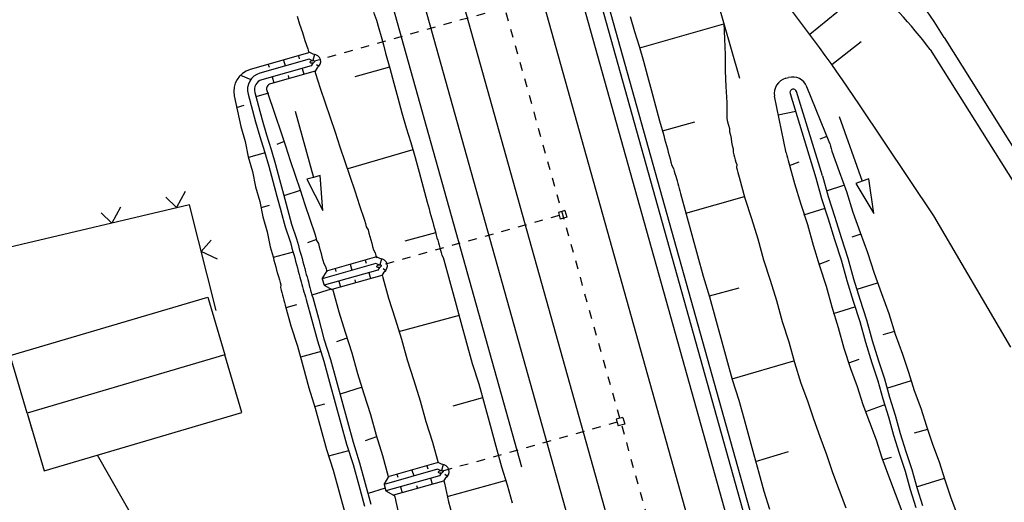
# Model space of a CAD drawing. Extents: x 447426 to 448116, y 440349 to 441552.
# Tile 76 of 96: x 447542 to 447599, y 441395 to 441423. Entities that reach past the tile are written whole.
import ezdxf

# ---------------------------------------------------------------- set-up
doc = ezdxf.new("R2010")
doc.units = 0
doc.header["$LTSCALE"] = 2
doc.header["$MEASUREMENT"] = 0
for name, pattern in [('ACAD_ISO03W100', [0.5, 0.25, -0.25]), ('ACAD_ISO10W100W', [0.5, 0.25, -0.25]), ('AUSGEZOGEN', [0])]:
    doc.linetypes.add(name, pattern=pattern)
for name, color, linetype in [('BOESCHG', 250, 'AUSGEZOGEN'), ('DB-Bahnachse', 7, 'CONTINUOUS'), ('DB-Bestand', 8, 'CONTINUOUS'), ('DB-Boeschungen', 15, 'CONTINUOUS'), ('DB-Gleisachsen', 7, 'CONTINUOUS'), ('DB-GRABEN', 15, 'AUSGEZOGEN'), ('DB-Ingenieurbauwerke', 15, 'CONTINUOUS'), ('DB-Kabelanlagen', 15, 'CONTINUOUS'), ('DB-Kläranlage', 15, 'CONTINUOUS'), ('DB-LS-Wände', 15, 'CONTINUOUS'), ('FBRTOP', 250, 'AUSGEZOGEN')]:
    doc.layers.add(name, color=color, linetype=linetype)

msp = doc.modelspace()

# ---------------------------------------------------------------- linework, layer by layer
at = {"layer": 'BOESCHG'}
for p, q in [((447587.811, 441422.024), (447591.334, 441424.919)), ((447589.098, 441420.256), (447590.813, 441421.602))]:
    msp.add_line(p, q, dxfattribs=at)
at = {"layer": 'BOESCHG', "flags": 128}
msp.add_lwpolyline([(447580.295, 441426.8), (447582.299, 441424.423), (447583.721, 441419.47)], dxfattribs=at)
at = {"layer": 'BOESCHG'}
for centre, radius, start, end in [((447557.548, 441398.27), 44.795, 31.73322, 46.97672), ((447573.51, 441404.909), 26.798, 37.28427, 61.12027), ((447504.994, 441360.35), 103.258, 33.88867, 39.0539)]:
    msp.add_arc(centre, radius, start, end, dxfattribs=at)
at = {"layer": 'DB-Bahnachse', "linetype": 'ACAD_ISO10W100W'}
msp.add_line((447569.045, 441427.145), (447587.083, 441362.75), dxfattribs=at)
at = {"layer": 'DB-Bestand', "linetype": 'Continuous'}
for p, q in [((447595.646, 441421.831), (447602.689, 441410.583)), ((447594.831, 441421.142), (447601.78, 441410.045)), ((447595.043, 441411.461), (447590.711, 441417.925)), ((447550.949, 441411.936), (447550.322, 441412.551)), ((447551.451, 441412.879), (447550.949, 441411.936)), ((447551.698, 441412.101), (447531.96, 441407.445)), ((447547.689, 441411.962), (447547.188, 441411.019)), ((447553.253, 441405.947), (447551.698, 441412.101)), ((447547.188, 441411.019), (447546.56, 441411.634)), ((447599.517, 441403.808), (447595.043, 441411.461)), ((447552.378, 441409.378), (447552.96, 441410.037)), ((447553.346, 441408.926), (447552.378, 441409.378))]:
    msp.add_line(p, q, dxfattribs=at)
at = {"layer": 'DB-Boeschungen', "linetype": 'Continuous'}
for p, q in [((447562.415, 441423.319), (447562.595, 441422.85)), ((447557.969, 441423.088), (447558.101, 441422.606)), ((447562.595, 441422.85), (447562.727, 441422.368)), ((447577.365, 441423.055), (447577.602, 441422.187)), ((447558.101, 441422.606), (447558.281, 441422.136)), ((447562.727, 441422.368), (447562.859, 441421.886)), ((447577.602, 441422.187), (447577.888, 441421.332)), ((447577.914, 441421.236), (447582.82, 441422.63)), ((447582.807, 441422.678), (447582.852, 441421.757)), ((447558.281, 441422.136), (447558.413, 441421.654)), ((447558.413, 441421.654), (447558.593, 441421.185)), ((447562.859, 441421.886), (447562.991, 441421.404)), ((447582.852, 441421.757), (447582.896, 441420.837)), ((447558.593, 441421.185), (447558.659, 441420.945)), ((447562.991, 441421.404), (447563.123, 441420.921)), ((447577.888, 441421.332), (447578.126, 441420.464)), ((447563.123, 441420.921), (447563.361, 441420.053)), ((447578.126, 441420.464), (447578.363, 441419.596)), ((447582.896, 441420.837), (447582.893, 441419.903)), ((447559.002, 441419.878), (447559.037, 441419.751)), ((447563.347, 441420.101), (447561.322, 441419.547)), ((447563.361, 441420.053), (447563.598, 441419.185)), ((447582.893, 441419.903), (447582.937, 441418.982)), ((447559.037, 441419.751), (447559.323, 441418.897)), ((447578.363, 441419.596), (447578.601, 441418.728)), ((447559.323, 441418.897), (447559.608, 441418.042)), ((447563.598, 441419.185), (447563.836, 441418.317)), ((447578.601, 441418.728), (447578.838, 441417.86)), ((447582.937, 441418.982), (447582.982, 441418.061)), ((447563.836, 441418.317), (447564.073, 441417.449)), ((447559.608, 441418.042), (447559.894, 441417.187)), ((447578.838, 441417.86), (447579.076, 441416.992)), ((447582.982, 441418.061), (447582.978, 441417.127)), ((447559.894, 441417.187), (447560.18, 441416.332)), ((447564.073, 441417.449), (447564.311, 441416.581)), ((447582.978, 441417.127), (447583.031, 441416.934)), ((447564.311, 441416.581), (447564.596, 441415.726)), ((447579.076, 441416.992), (447579.313, 441416.124)), ((447579.234, 441416.413), (447581.115, 441416.928)), ((447583.031, 441416.934), (447583.084, 441416.741)), ((447583.084, 441416.741), (447583.137, 441416.548)), ((447583.137, 441416.548), (447583.141, 441416.342)), ((447560.18, 441416.332), (447560.466, 441415.477)), ((447579.313, 441416.124), (447579.366, 441415.931)), ((447579.366, 441415.931), (447579.419, 441415.738)), ((447583.141, 441416.342), (447583.194, 441416.149)), ((447583.194, 441416.149), (447583.247, 441415.956)), ((447583.247, 441415.956), (447583.251, 441415.75)), ((447560.466, 441415.477), (447560.751, 441414.622)), ((447564.715, 441415.292), (447560.918, 441414.201)), ((447564.596, 441415.726), (447564.834, 441414.858)), ((447579.419, 441415.738), (447579.472, 441415.545)), ((447579.472, 441415.545), (447579.524, 441415.352)), ((447579.524, 441415.352), (447579.577, 441415.159)), ((447583.251, 441415.75), (447583.304, 441415.557)), ((447583.304, 441415.557), (447583.357, 441415.364)), ((447583.357, 441415.364), (447583.362, 441415.158)), ((447564.834, 441414.858), (447565.071, 441413.99)), ((447579.577, 441415.159), (447579.63, 441414.966)), ((447579.63, 441414.966), (447579.683, 441414.774)), ((447579.683, 441414.774), (447579.735, 441414.581)), ((447583.362, 441415.158), (447583.401, 441415.013)), ((447583.401, 441415.013), (447583.441, 441414.869)), ((447583.441, 441414.869), (447583.48, 441414.724)), ((447583.48, 441414.724), (447583.52, 441414.579)), ((447560.751, 441414.622), (447561.037, 441413.767)), ((447579.735, 441414.581), (447579.788, 441414.388)), ((447579.788, 441414.388), (447579.889, 441414.208)), ((447579.889, 441414.208), (447579.929, 441414.063)), ((447583.52, 441414.579), (447583.56, 441414.435)), ((447583.56, 441414.435), (447583.551, 441414.277)), ((447583.551, 441414.277), (447583.59, 441414.132)), ((447561.037, 441413.767), (447561.323, 441412.912)), ((447565.071, 441413.99), (447565.309, 441413.122)), ((447579.929, 441414.063), (447579.968, 441413.919)), ((447579.968, 441413.919), (447580.008, 441413.774)), ((447580.008, 441413.774), (447580.048, 441413.629)), ((447580.048, 441413.629), (447580.087, 441413.485)), ((447583.59, 441414.132), (447583.63, 441413.987)), ((447583.63, 441413.987), (447583.67, 441413.843)), ((447583.67, 441413.843), (447583.709, 441413.698)), ((447583.709, 441413.698), (447584.039, 441412.492)), ((447565.309, 441413.122), (447565.547, 441412.254)), ((447580.087, 441413.485), (447580.127, 441413.34)), ((447580.127, 441413.34), (447580.166, 441413.195)), ((447580.166, 441413.195), (447580.206, 441413.051)), ((447580.206, 441413.051), (447580.245, 441412.906)), ((447561.323, 441412.912), (447561.609, 441412.057)), ((447580.245, 441412.906), (447580.285, 441412.761)), ((447580.285, 441412.761), (447580.615, 441411.556)), ((447580.602, 441411.604), (447584.013, 441412.589)), ((447584.039, 441412.492), (447584.417, 441411.3)), ((447561.609, 441412.057), (447561.894, 441411.203)), ((447565.547, 441412.254), (447565.599, 441412.061)), ((447565.599, 441412.061), (447565.652, 441411.868)), ((447565.652, 441411.868), (447565.705, 441411.675)), ((447565.705, 441411.675), (447565.758, 441411.482)), ((447565.758, 441411.482), (447565.81, 441411.289)), ((447565.81, 441411.289), (447565.863, 441411.096)), ((447580.615, 441411.556), (447580.945, 441410.35)), ((447584.417, 441411.3), (447584.795, 441410.107)), ((447561.894, 441411.203), (447561.947, 441411.01)), ((447561.947, 441411.01), (447562, 441410.817)), ((447562, 441410.817), (447562.101, 441410.637)), ((447565.863, 441411.096), (447565.916, 441410.903)), ((447565.916, 441410.903), (447565.969, 441410.71)), ((447565.969, 441410.71), (447566.022, 441410.517)), ((447562.101, 441410.637), (447562.154, 441410.444)), ((447562.154, 441410.444), (447562.207, 441410.251)), ((447562.207, 441410.251), (447562.259, 441410.058)), ((447566.035, 441410.469), (447564.25, 441409.981)), ((447566.022, 441410.517), (447566.074, 441410.324)), ((447566.074, 441410.324), (447566.114, 441410.18)), ((447566.114, 441410.18), (447566.154, 441410.035)), ((447580.945, 441410.35), (447581.275, 441409.144)), ((447562.259, 441410.058), (447562.312, 441409.865)), ((447562.312, 441409.865), (447562.365, 441409.672)), ((447562.365, 441409.672), (447562.418, 441409.48)), ((447566.154, 441410.035), (447566.193, 441409.89)), ((447566.193, 441409.89), (447566.233, 441409.746)), ((447566.233, 441409.746), (447566.272, 441409.601)), ((447566.272, 441409.601), (447566.312, 441409.456)), ((447584.795, 441410.107), (447585.125, 441408.902)), ((447562.418, 441409.48), (447562.519, 441409.3)), ((447562.519, 441409.3), (447562.558, 441409.155)), ((447562.558, 441409.155), (447562.598, 441409.01)), ((447566.312, 441409.456), (447566.351, 441409.312)), ((447566.351, 441409.312), (447566.391, 441409.167)), ((447566.391, 441409.167), (447566.479, 441409.036)), ((447566.479, 441409.036), (447566.518, 441408.891)), ((447581.275, 441409.144), (447581.605, 441407.938)), ((447566.518, 441408.891), (447566.848, 441407.685)), ((447585.125, 441408.902), (447585.503, 441407.709)), ((447562.921, 441408.018), (447562.923, 441408.011)), ((447562.923, 441408.011), (447562.963, 441407.866)), ((447562.963, 441407.866), (447563.293, 441406.66)), ((447581.605, 441407.938), (447581.983, 441406.746)), ((447566.848, 441407.685), (447567.178, 441406.479)), ((447581.97, 441406.794), (447583.706, 441407.269)), ((447585.503, 441407.709), (447585.881, 441406.517)), ((447581.983, 441406.746), (447582.313, 441405.54)), ((447563.293, 441406.66), (447563.671, 441405.468)), ((447567.178, 441406.479), (447567.508, 441405.274)), ((447585.881, 441406.517), (447586.211, 441405.311)), ((447567.403, 441405.66), (447563.882, 441404.696)), ((447563.671, 441405.468), (447564.049, 441404.275)), ((447567.508, 441405.274), (447567.838, 441404.068)), ((447582.313, 441405.54), (447582.642, 441404.335)), ((447586.211, 441405.311), (447586.589, 441404.119)), ((447564.049, 441404.275), (447564.379, 441403.07)), ((447567.838, 441404.068), (447568.168, 441402.862)), ((447582.642, 441404.335), (447582.972, 441403.129)), ((447586.589, 441404.119), (447586.919, 441402.913)), ((447564.379, 441403.07), (447564.757, 441401.877)), ((447568.168, 441402.862), (447568.546, 441401.67)), ((447582.972, 441403.129), (447583.302, 441401.923)), ((447583.289, 441401.971), (447586.893, 441403.009)), ((447586.919, 441402.913), (447587.297, 441401.72)), ((447564.757, 441401.877), (447565.135, 441400.685)), ((447568.546, 441401.67), (447568.876, 441400.464)), ((447583.302, 441401.923), (447583.68, 441400.731)), ((447587.297, 441401.72), (447587.684, 441400.686)), ((447565.135, 441400.685), (447565.465, 441399.479)), ((447568.77, 441400.85), (447567.034, 441400.375)), ((447568.876, 441400.464), (447569.206, 441399.259)), ((447583.68, 441400.731), (447583.971, 441399.67)), ((447587.684, 441400.686), (447588.023, 441399.638)), ((447565.465, 441399.479), (447565.843, 441398.287)), ((447569.206, 441399.259), (447569.536, 441398.053)), ((447583.971, 441399.67), (447584.261, 441398.609)), ((447588.023, 441399.638), (447588.409, 441398.603)), ((447565.843, 441398.287), (447566.173, 441397.081)), ((447584.261, 441398.609), (447584.551, 441397.548)), ((447588.409, 441398.603), (447588.796, 441397.569)), ((447569.536, 441398.053), (447569.865, 441396.847)), ((447584.551, 441397.548), (447584.842, 441396.487)), ((447584.657, 441397.162), (447586.573, 441397.738)), ((447588.796, 441397.569), (447589.135, 441396.521)), ((447569.865, 441396.847), (447570.204, 441395.799)), ((447584.842, 441396.487), (447585.132, 441395.426)), ((447589.135, 441396.521), (447589.521, 441395.486)), ((447566.506, 441396.029), (447566.551, 441395.888)), ((447566.551, 441395.888), (447566.793, 441394.814)), ((447570.138, 441396.041), (447566.762, 441395.117)), ((447570.204, 441395.799), (447570.494, 441394.738)), ((447585.132, 441395.426), (447585.47, 441394.378)), ((447589.521, 441395.486), (447589.908, 441394.452)), ((447566.793, 441394.814), (447567.083, 441393.753))]:
    msp.add_line(p, q, dxfattribs=at)
at = {"layer": 'DB-Gleisachsen', "linetype": 'Continuous'}
for p, q in [((447571.212, 441427.752), (447593.607, 441347.801)), ((447566.879, 441426.539), (447589.273, 441346.587))]:
    msp.add_line(p, q, dxfattribs=at)
at = {"layer": 'DB-GRABEN', "linetype": 'Continuous'}
for p, q in [((447558.708, 441420.959), (447555.232, 441419.972)), ((447558.671, 441420.574), (447555.81, 441419.762)), ((447557.177, 441420.524), (447557.278, 441420.179)), ((447558.048, 441420.771), (447558.099, 441420.599)), ((447558.836, 441420.491), (447558.671, 441420.574)), ((447558.906, 441420.859), (447558.708, 441420.959)), ((447558.992, 441420.849), (447558.895, 441420.5)), ((447558.784, 441420.19), (447555.92, 441419.377)), ((447556.296, 441420.274), (447556.347, 441420.101)), ((447559.018, 441419.882), (447556.413, 441419.143)), ((447558.261, 441420.042), (447558.363, 441419.696)), ((447558.878, 441420.347), (447558.784, 441420.19)), ((447559.134, 441420.074), (447559.018, 441419.882)), ((447559.092, 441420.274), (447559.243, 441420.172)), ((447554.673, 441419.646), (447555.278, 441419.393)), ((447556.51, 441419.545), (447556.611, 441419.199)), ((447557.441, 441419.622), (447557.492, 441419.449)), ((447586.414, 441419.461), (447586.577, 441419.506)), ((447556.21, 441418.759), (447556.715, 441417.25)), ((447588.979, 441415.658), (447587.65, 441418.972)), ((447554.316, 441418.448), (447554.702, 441416.647)), ((447555.119, 441418.536), (447555.557, 441416.933)), ((447555.505, 441418.642), (447555.943, 441417.039)), ((447556.297, 441418.587), (447555.574, 441418.389)), ((447586.431, 441415.117), (447585.769, 441418.415)), ((447586.667, 441418.57), (447588.173, 441413.675)), ((447588.559, 441413.781), (447587.049, 441418.687)), ((447554.447, 441417.77), (447554.881, 441417.889)), ((447555.943, 441417.039), (447556.181, 441416.171)), ((447556.715, 441417.25), (447557.001, 441416.395)), ((447557.851, 441417.545), (447558.928, 441413.693)), ((447585.982, 441417.326), (447587.008, 441417.555)), ((447589.53, 441417.246), (447590.872, 441413.478)), ((447554.702, 441416.647), (447554.94, 441415.779)), ((447555.557, 441416.933), (447555.795, 441416.065)), ((447555.795, 441416.065), (447556.081, 441415.21)), ((447556.181, 441416.171), (447556.466, 441415.316)), ((447557.001, 441416.395), (447557.286, 441415.54)), ((447588.812, 441416.079), (447588.391, 441415.912)), ((447554.94, 441415.779), (447555.129, 441414.898)), ((447556.466, 441415.316), (447556.704, 441414.448)), ((447557.22, 441415.781), (447556.8, 441415.614)), ((447557.286, 441415.54), (447557.572, 441414.685)), ((447588.979, 441415.658), (447589.018, 441415.513)), ((447589.018, 441415.513), (447589.058, 441415.369)), ((447589.058, 441415.369), (447589.097, 441415.224)), ((447555.129, 441414.898), (447555.367, 441414.03)), ((447556.107, 441415.114), (447555.142, 441414.85)), ((447556.081, 441415.21), (447556.318, 441414.342)), ((447586.431, 441415.117), (447586.471, 441414.972)), ((447586.471, 441414.972), (447586.51, 441414.827)), ((447586.51, 441414.827), (447586.55, 441414.683)), ((447589.097, 441415.224), (447589.524, 441414.045)), ((447556.318, 441414.342), (447556.556, 441413.474)), ((447556.704, 441414.448), (447556.941, 441413.58)), ((447557.572, 441414.685), (447557.858, 441413.83)), ((447586.55, 441414.683), (447586.59, 441414.538)), ((447586.59, 441414.538), (447586.92, 441413.332)), ((447586.629, 441414.393), (447587.195, 441414.6)), ((447555.367, 441414.03), (447555.556, 441413.149)), ((447556.941, 441413.58), (447557.179, 441412.712)), ((447557.858, 441413.83), (447558.144, 441412.975)), ((447558.928, 441413.693), (447558.543, 441413.585)), ((447558.543, 441413.585), (447559.466, 441411.767)), ((447559.313, 441413.801), (447558.928, 441413.693)), ((447559.466, 441411.767), (447559.313, 441413.801)), ((447588.173, 441413.675), (447588.503, 441412.47)), ((447588.559, 441413.781), (447588.889, 441412.575)), ((447589.524, 441414.045), (447589.95, 441412.866)), ((447591.249, 441413.612), (447590.872, 441413.478)), ((447591.544, 441411.594), (447591.249, 441413.612)), ((447555.556, 441413.149), (447555.794, 441412.281)), ((447556.556, 441413.474), (447556.793, 441412.606)), ((447586.92, 441413.332), (447587.298, 441412.14)), ((447588.797, 441412.913), (447589.796, 441413.238)), ((447590.872, 441413.478), (447590.496, 441413.343)), ((447590.496, 441413.343), (447591.544, 441411.594)), ((447556.793, 441412.606), (447557.044, 441411.69)), ((447557.179, 441412.712), (447557.417, 441411.843)), ((447558.157, 441412.927), (447557.205, 441412.615)), ((447558.144, 441412.975), (447558.429, 441412.121)), ((447588.503, 441412.47), (447588.881, 441411.277)), ((447588.889, 441412.575), (447589.267, 441411.383)), ((447589.95, 441412.866), (447590.328, 441411.673)), ((447555.794, 441412.281), (447555.983, 441411.399)), ((447555.886, 441411.943), (447556.368, 441412.075)), ((447558.429, 441412.121), (447558.715, 441411.266)), ((447587.298, 441412.14), (447587.676, 441410.947)), ((447587.469, 441411.513), (447588.71, 441411.904)), ((447555.983, 441411.399), (447556.22, 441410.531)), ((447557.031, 441411.738), (447557.281, 441410.822)), ((447557.417, 441411.843), (447557.654, 441410.975)), ((447588.881, 441411.277), (447589.26, 441410.085)), ((447589.267, 441411.383), (447589.645, 441410.19)), ((447590.328, 441411.673), (447590.755, 441410.494)), ((447557.281, 441410.822), (447557.567, 441409.967)), ((447557.654, 441410.975), (447557.94, 441410.12)), ((447558.715, 441411.266), (447559.001, 441410.411)), ((447587.676, 441410.947), (447588.006, 441409.742)), ((447556.22, 441410.531), (447556.41, 441409.65)), ((447559.001, 441410.411), (447559.054, 441410.218)), ((447559.054, 441410.218), (447559.106, 441410.025)), ((447589.645, 441410.19), (447590.024, 441408.998)), ((447590.781, 441410.397), (447590.264, 441410.204)), ((447590.755, 441410.494), (447591.181, 441409.314)), ((447556.41, 441409.65), (447556.462, 441409.457)), ((447557.567, 441409.967), (447557.62, 441409.774)), ((447557.62, 441409.774), (447557.673, 441409.581)), ((447557.673, 441409.581), (447557.726, 441409.388)), ((447557.94, 441410.12), (447557.993, 441409.928)), ((447557.993, 441409.928), (447558.045, 441409.735)), ((447558.045, 441409.735), (447558.098, 441409.542)), ((447559.093, 441410.073), (447558.576, 441409.88)), ((447559.106, 441410.025), (447559.207, 441409.845)), ((447559.207, 441409.845), (447559.26, 441409.652)), ((447559.26, 441409.652), (447559.313, 441409.459)), ((447588.006, 441409.742), (447588.384, 441408.549)), ((447589.26, 441410.085), (447589.638, 441408.892)), ((447556.462, 441409.457), (447556.515, 441409.264)), ((447556.515, 441409.264), (447556.568, 441409.071)), ((447556.568, 441409.071), (447556.621, 441408.878)), ((447557.739, 441409.34), (447556.581, 441409.023)), ((447557.726, 441409.388), (447557.778, 441409.195)), ((447557.778, 441409.195), (447557.831, 441409.002)), ((447557.831, 441409.002), (447557.884, 441408.809)), ((447558.098, 441409.542), (447558.151, 441409.349)), ((447558.151, 441409.349), (447558.204, 441409.156)), ((447558.204, 441409.156), (447558.256, 441408.963)), ((447559.313, 441409.459), (447559.366, 441409.266)), ((447559.366, 441409.266), (447559.418, 441409.074)), ((447559.418, 441409.074), (447559.471, 441408.881)), ((447562.595, 441409.066), (447559.731, 441408.254)), ((447562.793, 441408.967), (447562.595, 441409.066)), ((447590.024, 441408.998), (447590.353, 441407.792)), ((447591.181, 441409.314), (447591.559, 441408.122)), ((447556.621, 441408.878), (447556.674, 441408.685)), ((447556.674, 441408.685), (447556.726, 441408.493)), ((447556.726, 441408.493), (447556.779, 441408.3)), ((447557.884, 441408.809), (447557.937, 441408.616)), ((447557.937, 441408.616), (447557.989, 441408.423)), ((447557.989, 441408.423), (447558.042, 441408.23)), ((447558.256, 441408.963), (447558.309, 441408.77)), ((447558.309, 441408.77), (447558.362, 441408.577)), ((447558.362, 441408.577), (447558.415, 441408.384)), ((447562.558, 441408.682), (447559.437, 441407.796)), ((447559.471, 441408.881), (447559.524, 441408.688)), ((447559.524, 441408.688), (447559.625, 441408.508)), ((447559.625, 441408.508), (447559.665, 441408.363)), ((447561.064, 441408.632), (447561.165, 441408.286)), ((447561.935, 441408.879), (447561.985, 441408.706)), ((447562.723, 441408.599), (447562.558, 441408.682)), ((447562.765, 441408.455), (447562.67, 441408.298)), ((447562.879, 441408.957), (447562.781, 441408.608)), ((447588.357, 441408.646), (447588.971, 441408.865)), ((447588.384, 441408.549), (447588.762, 441407.357)), ((447589.638, 441408.892), (447589.968, 441407.687)), ((447556.779, 441408.3), (447556.832, 441408.107)), ((447556.832, 441408.107), (447556.885, 441407.914)), ((447556.885, 441407.914), (447556.938, 441407.721)), ((447558.042, 441408.23), (447558.095, 441408.038)), ((447558.095, 441408.038), (447558.135, 441407.893)), ((447558.135, 441407.893), (447558.174, 441407.748)), ((447558.415, 441408.384), (447558.468, 441408.191)), ((447558.468, 441408.191), (447558.507, 441408.047)), ((447558.507, 441408.047), (447558.547, 441407.902)), ((447558.547, 441407.902), (447558.586, 441407.757)), ((447559.437, 441407.796), (447559.726, 441408.252)), ((447562.67, 441408.298), (447559.55, 441407.412)), ((447559.665, 441408.363), (447559.704, 441408.219)), ((447559.704, 441408.219), (447559.704, 441408.218)), ((447562.905, 441407.99), (447559.997, 441407.165)), ((447560.183, 441408.382), (447560.234, 441408.209)), ((447562.148, 441408.15), (447562.249, 441407.804)), ((447563.02, 441408.181), (447562.905, 441407.99)), ((447562.979, 441408.382), (447563.13, 441408.28)), ((447591.559, 441408.122), (447591.985, 441406.943)), ((447556.938, 441407.721), (447556.977, 441407.576)), ((447556.977, 441407.576), (447557.017, 441407.432)), ((447557.017, 441407.432), (447557.008, 441407.274)), ((447557.008, 441407.274), (447557.048, 441407.129)), ((447558.174, 441407.748), (447558.214, 441407.604)), ((447558.214, 441407.604), (447558.253, 441407.459)), ((447558.253, 441407.459), (447558.293, 441407.314)), ((447558.293, 441407.314), (447558.332, 441407.169)), ((447558.586, 441407.757), (447558.626, 441407.613)), ((447558.626, 441407.613), (447558.679, 441407.42)), ((447558.679, 441407.42), (447558.718, 441407.275)), ((447558.718, 441407.275), (447558.758, 441407.13)), ((447559.437, 441407.796), (447559.55, 441407.412)), ((447559.55, 441407.412), (447559.997, 441407.165)), ((447560.396, 441407.653), (447560.497, 441407.307)), ((447561.328, 441407.73), (447561.378, 441407.557)), ((447588.762, 441407.357), (447589.092, 441406.151)), ((447589.968, 441407.687), (447590.346, 441406.494)), ((447590.353, 441407.792), (447590.731, 441406.6)), ((447590.573, 441407.178), (447591.766, 441407.556)), ((447557.048, 441407.129), (447557.087, 441406.984)), ((447557.087, 441406.984), (447557.127, 441406.84)), ((447557.127, 441406.84), (447557.166, 441406.695)), ((447557.166, 441406.695), (447557.206, 441406.55)), ((447558.332, 441407.169), (447558.372, 441407.025)), ((447558.372, 441407.025), (447558.412, 441406.88)), ((447558.412, 441406.88), (447558.451, 441406.735)), ((447558.451, 441406.735), (447558.491, 441406.591)), ((447558.758, 441407.13), (447558.797, 441406.986)), ((447558.797, 441406.986), (447558.837, 441406.841)), ((447559.947, 441407.193), (447558.837, 441406.841)), ((447558.837, 441406.841), (447558.877, 441406.696)), ((447558.877, 441406.696), (447559.207, 441405.491)), ((447560.041, 441407.177), (447560.069, 441407.074)), ((447560.069, 441407.074), (447560.399, 441405.869)), ((447591.985, 441406.943), (447592.412, 441405.763)), ((447557.206, 441406.55), (447557.246, 441406.406)), ((447557.246, 441406.406), (447557.285, 441406.261)), ((447557.285, 441406.261), (447557.615, 441405.055)), ((447557.325, 441406.116), (447557.952, 441406.288)), ((447558.491, 441406.591), (447558.821, 441405.385)), ((447589.092, 441406.151), (447589.47, 441404.958)), ((447589.197, 441405.765), (447590.438, 441406.156)), ((447590.346, 441406.494), (447590.724, 441405.302)), ((447590.731, 441406.6), (447591.11, 441405.407)), ((447560.399, 441405.869), (447560.777, 441404.676)), ((447592.412, 441405.763), (447592.79, 441404.571)), ((447557.615, 441405.055), (447557.993, 441403.863)), ((447558.821, 441405.385), (447559.151, 441404.179)), ((447559.207, 441405.491), (447559.536, 441404.285)), ((447590.724, 441405.302), (447591.054, 441404.096)), ((447591.11, 441405.407), (447591.439, 441404.201)), ((447560.777, 441404.676), (447561.155, 441403.484)), ((447589.47, 441404.958), (447589.8, 441403.753)), ((447592.75, 441404.716), (447592.075, 441404.531)), ((447592.79, 441404.571), (447593.216, 441403.392)), ((447557.993, 441403.863), (447558.323, 441402.657)), ((447559.151, 441404.179), (447559.529, 441402.987)), ((447559.536, 441404.285), (447559.915, 441403.092)), ((447560.87, 441404.339), (447560.256, 441404.119)), ((447591.054, 441404.096), (447591.432, 441402.903)), ((447591.439, 441404.201), (447591.818, 441403.009)), ((447559.37, 441403.566), (447558.165, 441403.236)), ((447561.155, 441403.484), (447561.485, 441402.278)), ((447589.8, 441403.753), (447590.178, 441402.56)), ((447593.216, 441403.392), (447593.555, 441402.344)), ((447559.529, 441402.987), (447559.859, 441401.781)), ((447559.915, 441403.092), (447560.244, 441401.887)), ((447590.086, 441402.898), (447590.699, 441403.118)), ((447591.432, 441402.903), (447591.77, 441401.856)), ((447591.818, 441403.009), (447592.156, 441401.961)), ((447558.323, 441402.657), (447558.653, 441401.451)), ((447561.485, 441402.278), (447561.863, 441401.086)), ((447590.178, 441402.56), (447590.565, 441401.526)), ((447593.555, 441402.344), (447593.893, 441401.296)), ((447559.859, 441401.781), (447560.188, 441400.576)), ((447560.244, 441401.887), (447560.574, 441400.681)), ((447591.77, 441401.856), (447592.061, 441400.795)), ((447592.156, 441401.961), (447592.446, 441400.9)), ((447592.301, 441401.431), (447593.735, 441401.875)), ((447558.653, 441401.451), (447559.031, 441400.259)), ((447561.758, 441401.471), (447560.469, 441401.067)), ((447561.863, 441401.086), (447562.241, 441399.893)), ((447590.565, 441401.526), (447590.903, 441400.478)), ((447593.893, 441401.296), (447594.28, 441400.261)), ((447559.005, 441400.355), (447559.583, 441400.514)), ((447560.188, 441400.576), (447560.518, 441399.37)), ((447560.574, 441400.681), (447560.904, 441399.475)), ((447590.903, 441400.478), (447591.29, 441399.443)), ((447591.07, 441400.057), (447592.153, 441400.457)), ((447592.061, 441400.795), (447592.399, 441399.747)), ((447592.446, 441400.9), (447592.785, 441399.852)), ((447559.031, 441400.259), (447559.361, 441399.053)), ((447562.241, 441399.893), (447562.571, 441398.687)), ((447592.785, 441399.852), (447593.075, 441398.791)), ((447594.28, 441400.261), (447594.619, 441399.214)), ((447560.518, 441399.37), (447560.848, 441398.164)), ((447560.904, 441399.475), (447561.234, 441398.27)), ((447591.29, 441399.443), (447591.677, 441398.409)), ((447592.399, 441399.747), (447592.689, 441398.686)), ((447559.361, 441399.053), (447559.691, 441397.847)), ((447562.571, 441398.687), (447562.949, 441397.495)), ((447592.689, 441398.686), (447593.028, 441397.638)), ((447593.075, 441398.791), (447593.414, 441397.743)), ((447594.671, 441399.021), (447593.9, 441398.81)), ((447594.619, 441399.214), (447594.957, 441398.166)), ((447560.848, 441398.164), (447561.226, 441396.972)), ((447561.234, 441398.27), (447561.612, 441397.077)), ((447562.598, 441398.591), (447561.936, 441398.358)), ((447591.677, 441398.409), (447592.015, 441397.361)), ((447594.957, 441398.166), (447595.344, 441397.131)), ((447559.691, 441397.847), (447560.069, 441396.655)), ((447560.954, 441397.778), (447559.796, 441397.462)), ((447593.028, 441397.638), (447593.366, 441396.59)), ((447593.414, 441397.743), (447593.752, 441396.696)), ((447561.226, 441396.972), (447561.556, 441395.766)), ((447561.612, 441397.077), (447561.942, 441395.872)), ((447562.949, 441397.495), (447563.279, 441396.289)), ((447566.188, 441397.092), (447563.324, 441396.279)), ((447566.386, 441396.992), (447566.188, 441397.092)), ((447566.472, 441396.983), (447566.375, 441396.633)), ((447592.015, 441397.361), (447592.402, 441396.326)), ((447592.09, 441397.278), (447592.572, 441397.41)), ((447595.344, 441397.131), (447595.682, 441396.083)), ((447560.069, 441396.655), (447560.399, 441395.449)), ((447566.151, 441396.707), (447563.031, 441395.822)), ((447563.776, 441396.407), (447563.827, 441396.235)), ((447564.657, 441396.657), (447564.758, 441396.312)), ((447565.528, 441396.905), (447565.578, 441396.732)), ((447566.316, 441396.624), (447566.151, 441396.707)), ((447566.358, 441396.48), (447566.263, 441396.323)), ((447566.572, 441396.407), (447566.723, 441396.305)), ((447593.366, 441396.59), (447593.657, 441395.529)), ((447593.752, 441396.696), (447594.043, 441395.635)), ((447561.942, 441395.872), (447562.272, 441394.666)), ((447563.031, 441395.822), (447563.319, 441396.278)), ((447563.031, 441395.822), (447563.143, 441395.438)), ((447566.263, 441396.323), (447563.143, 441395.438)), ((447563.279, 441396.289), (447563.295, 441396.24)), ((447566.498, 441396.016), (447563.59, 441395.19)), ((447565.741, 441396.175), (447565.842, 441395.83)), ((447566.614, 441396.207), (447566.498, 441396.016)), ((447592.402, 441396.326), (447592.789, 441395.292)), ((447594.029, 441395.683), (447595.656, 441396.18)), ((447595.682, 441396.083), (447596.021, 441395.036)), ((447560.399, 441395.449), (447560.729, 441394.244)), ((447561.556, 441395.766), (447561.886, 441394.56)), ((447563.095, 441395.602), (447562.1, 441395.293)), ((447563.143, 441395.438), (447563.59, 441395.19)), ((447563.989, 441395.678), (447564.091, 441395.332)), ((447564.921, 441395.755), (447564.971, 441395.582)), ((447592.789, 441395.292), (447593.175, 441394.257)), ((447593.657, 441395.529), (447593.995, 441394.481)), ((447594.043, 441395.635), (447594.381, 441394.587)), ((447563.625, 441395.2), (447563.657, 441395.097)), ((447563.657, 441395.097), (447563.899, 441394.023)), ((447596.021, 441395.036), (447596.408, 441394.001))]:
    msp.add_line(p, q, dxfattribs=at)
for centre, major_axis, ratio, start_param, end_param in [((447558.857, 441420.419), (0.477, 0.131), 0.878873, -1.207606, 1.235056), ((447555.587, 441418.721), (-0.919, 0.919), 1, -0.508841, 0.996982), ((447556.083, 441418.8), (-0.707, 0.707), 1, -0.508841, 1.052469), ((447556.083, 441418.8), (-0.424, 0.424), 1, -0.508841, 1.052469), ((447586.651, 441418.593), (-0.636, 0.636), 1, -0.518254, 0.983611), ((447586.815, 441418.637), (-0.636, 0.636), 1, 4.308315, 5.764931), ((447556.495, 441418.854), (-0.212, 0.212), 1, -0.508841, 1.10796), ((447586.858, 441418.629), (-0.141, 0.141), 1, -0.518254, 1.084036), ((447586.858, 441418.629), (-0.141, 0.141), 1, 4.225629, 5.764931), ((447562.744, 441408.527), (0.477, 0.131), 0.878873, -1.207606, 1.235056), ((447566.337, 441396.552), (0.477, 0.131), 0.878873, -1.207606, 1.235056)]:
    msp.add_ellipse(centre, major_axis=major_axis, ratio=ratio, start_param=start_param, end_param=end_param, dxfattribs=at)
at = {"layer": 'DB-Ingenieurbauwerke', "linetype": 'Continuous'}
for p, q in [((447569.626, 441441.571), (447594.657, 441352.208)), ((447561.632, 441437.112), (447586.087, 441349.807)), ((447573.564, 441411.759), (447573.178, 441411.653)), ((447573.178, 441411.653), (447573.283, 441411.268)), ((447573.669, 441411.373), (447573.283, 441411.268)), ((447573.564, 441411.759), (447573.669, 441411.373)), ((447576.936, 441399.722), (447576.55, 441399.617)), ((447576.55, 441399.617), (447576.655, 441399.231)), ((447577.041, 441399.336), (447576.655, 441399.231)), ((447576.936, 441399.722), (447577.041, 441399.336))]:
    msp.add_line(p, q, dxfattribs=at)
at = {"layer": 'DB-Ingenieurbauwerke', "linetype": 'ACAD_ISO03W100'}
for p, q in [((447569.855, 441423.513), (447558.985, 441420.462)), ((447573.227, 441411.476), (447562.872, 441408.569)), ((447576.598, 441399.439), (447566.465, 441396.595))]:
    msp.add_line(p, q, dxfattribs=at)
at = {"layer": 'DB-Ingenieurbauwerke', "linetype": 'Continuous'}
for centre in [(447558.857, 441420.419), (447562.744, 441408.527), (447566.337, 441396.552)]:
    msp.add_ellipse(centre, major_axis=(0.13, 0.037), ratio=0.555556, start_param=0, end_param=6.283185, dxfattribs=at)
at = {"layer": 'DB-Kabelanlagen', "linetype": 'Continuous'}
for p, q in [((447570.254, 441443.065), (447584.648, 441391.685)), ((447570.673, 441443.052), (447585.004, 441391.9))]:
    msp.add_line(p, q, dxfattribs=at)
at = {"layer": 'DB-Kläranlage', "linetype": 'Continuous'}
for p, q in [((447541.264, 441403.323), (447552.772, 441406.724)), ((447552.772, 441406.724), (447553.764, 441403.368)), ((447542.256, 441399.967), (447541.264, 441403.323)), ((447553.764, 441403.368), (447542.256, 441399.967)), ((447554.756, 441400.011), (447553.764, 441403.368)), ((447542.256, 441399.967), (447543.248, 441396.61)), ((447542.256, 441399.967), (447542.554, 441398.958)), ((447543.248, 441396.61), (447554.756, 441400.011)), ((447548.837, 441393.179), (447546.352, 441397.527))]:
    msp.add_line(p, q, dxfattribs=at)
at = {"layer": 'DB-LS-Wände', "linetype": 'Continuous'}
msp.add_line((447563.027, 441425.46), (447571.043, 441396.841), dxfattribs=at)
at = {"layer": 'FBRTOP'}
msp.add_lwpolyline([(447648.3, 441394.189, -0.00046), (447651.558, 441386.765, -0.000936), (447653.149, 441383.111, -0.000011), (447658.188, 441371.481, -0.001186), (447658.234, 441371.373, -0.001593), (447659.941, 441367.345, -0.000871), (447663.027, 441359.963, -0.000443), (447665.664, 441353.607, -0.000535), (447667.839, 441348.337, -0.000857), (447670.134, 441342.73, -0.000817), (447672.522, 441336.842, -0.001316), (447674.058, 441333.006, -0.000651), (447677.134, 441325.239, -0.001578), (447680.908, 441315.583, -0.001127), (447686.117, 441302.039, -0.001468), (447690.143, 441291.406, -0.001231), (447694.876, 441278.701, -0.001665), (447699.113, 441267.123, -0.00163), (447703.363, 441255.266, -0.001881)], format="xyb", dxfattribs=at)

doc.saveas('drawing.dxf')
